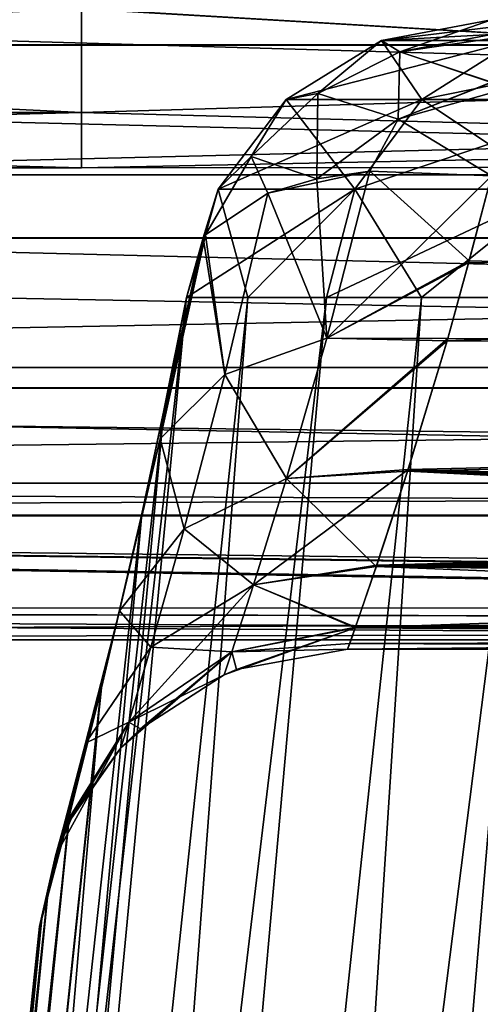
# Model space of a CAD drawing. Header units: millimetres. Extents: x -682 to 137, y -14 to 967.
# Tile 205 of 256: x -128.85 to -121.41, y 84.12 to 100. Entities that reach past the tile are written whole.
import ezdxf

# ---------------------------------------------------------------- set-up
doc = ezdxf.new("R2010")
doc.units = ezdxf.units.MM
doc.header["$LTSCALE"] = 65.185185
for name, color, linetype in [('4034', 7, 'CONTINUOUS'), ('4035', 7, 'CONTINUOUS'), ('4036', 7, 'CONTINUOUS'), ('4037', 7, 'CONTINUOUS'), ('4061', 7, 'CONTINUOUS'), ('4062', 7, 'CONTINUOUS'), ('4080', 7, 'CONTINUOUS'), ('4081', 7, 'CONTINUOUS'), ('4083', 7, 'CONTINUOUS'), ('4084', 7, 'CONTINUOUS'), ('4085', 7, 'CONTINUOUS'), ('4086', 7, 'CONTINUOUS'), ('4622', 7, 'CONTINUOUS'), ('4626', 7, 'CONTINUOUS')]:
    doc.layers.add(name, color=color, linetype=linetype)

msp = doc.modelspace()

# ---------------------------------------------------------------- linework, layer by layer
at = {"layer": '4034', "color": 7, "linetype": 'CONTINUOUS', "true_color": 0xa2afbf}
for points in [[(-134.719, 5.523, 24.448), (-131.985, 5.523, 36.426), (-125.163, 95.523, 24.092), (-134.719, 5.523, 24.448)], [(-126.519, 93.698, 16.973), (-134.719, 5.523, 24.448), (-126.154, 95.523, 18.204), (-126.519, 93.698, 16.973)], [(-126.154, 95.523, 18.204), (-134.719, 5.523, 24.448), (-125.163, 95.523, 24.092), (-126.154, 95.523, 18.204)], [(-131.985, 5.523, 36.426), (-128.189, 5.523, 48.11), (-122.36, 95.523, 35.696), (-131.985, 5.523, 36.426)], [(-125.163, 95.523, 24.092), (-131.985, 5.523, 36.426), (-123.897, 95.523, 29.927), (-125.163, 95.523, 24.092)], [(-123.897, 95.523, 29.927), (-131.985, 5.523, 36.426), (-122.36, 95.523, 35.696), (-123.897, 95.523, 29.927)], [(-128.189, 5.523, 48.11), (-123.36, 5.523, 59.407), (-118.483, 95.523, 46.987), (-128.189, 5.523, 48.11)], [(-122.36, 95.523, 35.696), (-128.189, 5.523, 48.11), (-120.554, 95.523, 41.387), (-122.36, 95.523, 35.696)], [(-120.554, 95.523, 41.387), (-128.189, 5.523, 48.11), (-118.483, 95.523, 46.987), (-120.554, 95.523, 41.387)], [(-123.36, 5.523, 59.407), (-117.538, 5.523, 70.226), (-113.567, 95.523, 57.866), (-123.36, 5.523, 59.407)], [(-118.483, 95.523, 46.987), (-123.36, 5.523, 59.407), (-116.153, 95.523, 52.485), (-118.483, 95.523, 46.987)], [(-116.153, 95.523, 52.485), (-123.36, 5.523, 59.407), (-113.567, 95.523, 57.866), (-116.153, 95.523, 52.485)], [(-126.874, 92.034, 15.575), (-134.719, 5.523, 24.448), (-126.519, 93.698, 16.973), (-126.874, 92.034, 15.575)], [(-127.536, 89.189, 12.277), (-134.719, 5.523, 24.448), (-126.874, 92.034, 15.575), (-127.536, 89.189, 12.277)], [(-136.368, 5.523, 12.273), (-134.719, 5.523, 24.448), (-127.536, 89.189, 12.277), (-136.368, 5.523, 12.273)], [(-128.052, 87.145, 8.598), (-136.368, 5.523, 12.273), (-127.536, 89.189, 12.277), (-128.052, 87.145, 8.598)], [(-128.399, 85.842, 4.499), (-136.368, 5.523, 12.273), (-128.052, 87.145, 8.598), (-128.399, 85.842, 4.499)], [(-128.493, 85.503, 2.299), (-136.368, 5.523, 12.273), (-128.399, 85.842, 4.499), (-128.493, 85.503, 2.299)], [(-128.527, 85.373), (-136.368, 5.523, 12.273), (-128.493, 85.503, 2.299), (-128.527, 85.373)], [(-128.527, 85.373), (-136.92, 5.523), (-136.368, 5.523, 12.273), (-128.527, 85.373)]]:
    msp.add_3dface(points, dxfattribs=at)
at = {"layer": '4035', "color": 7, "linetype": 'CONTINUOUS', "true_color": 0xa2afbf}
for points in [[(-126.529, 93.656, -16.931), (-126.154, 95.523, -18.204), (-136.368, 5.523, -12.273), (-126.529, 93.656, -16.931)], [(-136.368, 5.523, -12.273), (-126.154, 95.523, -18.204), (-134.719, 5.523, -24.448), (-136.368, 5.523, -12.273)], [(-134.719, 5.523, -24.448), (-126.154, 95.523, -18.204), (-125.163, 95.523, -24.092), (-134.719, 5.523, -24.448)], [(-131.985, 5.523, -36.426), (-134.719, 5.523, -24.448), (-123.897, 95.523, -29.927), (-131.985, 5.523, -36.426)], [(-123.897, 95.523, -29.927), (-134.719, 5.523, -24.448), (-125.163, 95.523, -24.092), (-123.897, 95.523, -29.927)], [(-128.189, 5.523, -48.11), (-131.985, 5.523, -36.426), (-120.554, 95.523, -41.387), (-128.189, 5.523, -48.11)], [(-120.554, 95.523, -41.387), (-131.985, 5.523, -36.426), (-122.36, 95.523, -35.696), (-120.554, 95.523, -41.387)], [(-122.36, 95.523, -35.696), (-131.985, 5.523, -36.426), (-123.897, 95.523, -29.927), (-122.36, 95.523, -35.696)], [(-123.36, 5.523, -59.407), (-128.189, 5.523, -48.11), (-116.153, 95.523, -52.485), (-123.36, 5.523, -59.407)], [(-116.153, 95.523, -52.485), (-128.189, 5.523, -48.11), (-118.483, 95.523, -46.987), (-116.153, 95.523, -52.485)], [(-118.483, 95.523, -46.987), (-128.189, 5.523, -48.11), (-120.554, 95.523, -41.387), (-118.483, 95.523, -46.987)], [(-117.538, 5.523, -70.226), (-123.36, 5.523, -59.407), (-110.733, 95.523, -63.121), (-117.538, 5.523, -70.226)], [(-110.733, 95.523, -63.121), (-123.36, 5.523, -59.407), (-113.567, 95.523, -57.866), (-110.733, 95.523, -63.121)], [(-113.567, 95.523, -57.866), (-123.36, 5.523, -59.407), (-116.153, 95.523, -52.485), (-113.567, 95.523, -57.866)], [(-126.885, 91.984, -15.528), (-126.529, 93.656, -16.931), (-136.368, 5.523, -12.273), (-126.885, 91.984, -15.528)], [(-127.527, 89.226, -12.33), (-126.885, 91.984, -15.528), (-136.368, 5.523, -12.273), (-127.527, 89.226, -12.33)], [(-128.045, 87.174, -8.663), (-127.527, 89.226, -12.33), (-136.368, 5.523, -12.273), (-128.045, 87.174, -8.663)], [(-128.402, 85.83, -4.439), (-128.045, 87.174, -8.663), (-136.92, 5.523), (-128.402, 85.83, -4.439)], [(-136.92, 5.523), (-128.045, 87.174, -8.663), (-136.368, 5.523, -12.273), (-136.92, 5.523)], [(-128.527, 85.373), (-128.402, 85.83, -4.439), (-136.92, 5.523), (-128.527, 85.373)]]:
    msp.add_3dface(points, dxfattribs=at)
at = {"layer": '4036', "color": 7, "linetype": 'CONTINUOUS', "true_color": 0xa2afbf}
for points in [[(-120.847, 99.668, 29.006), (-121.232, 100, 17.493), (-123.005, 99.668, 17.749), (-120.847, 99.668, 29.006)], [(-121.232, 100, -17.493), (-120.265, 100, -23.233), (-123.005, 99.668, -17.749), (-121.232, 100, -17.493)], [(-123.005, 99.668, -17.749), (-120.265, 100, -23.233), (-120.847, 99.668, -29.006), (-123.005, 99.668, -17.749)], [(-123.005, 99.668, -17.749), (-120.847, 99.668, -29.006), (-124.545, 98.714, -17.972), (-123.005, 99.668, -17.749)], [(-124.545, 98.714, -17.972), (-120.847, 99.668, -29.006), (-122.359, 98.714, -29.369), (-124.545, 98.714, -17.972)], [(-123.005, 99.668, 17.749), (-124.545, 98.714, 17.972), (-122.359, 98.714, 29.369), (-123.005, 99.668, 17.749)], [(-120.847, 99.668, 29.006), (-123.005, 99.668, 17.749), (-122.359, 98.714, 29.369), (-120.847, 99.668, 29.006)], [(-120.847, 99.668, -29.006), (-117.661, 99.668, -40.015), (-122.359, 98.714, -29.369), (-120.847, 99.668, -29.006)], [(-122.359, 98.714, -29.369), (-117.661, 99.668, -40.015), (-119.134, 98.714, -40.516), (-122.359, 98.714, -29.369)], [(-119.134, 98.714, 40.516), (-120.847, 99.668, 29.006), (-122.359, 98.714, 29.369), (-119.134, 98.714, 40.516)], [(-125.643, 97.267, 18.13), (-123.438, 97.267, 29.628), (-124.545, 98.714, 17.972), (-125.643, 97.267, 18.13)], [(-123.438, 97.267, -29.628), (-125.643, 97.267, -18.13), (-122.359, 98.714, -29.369), (-123.438, 97.267, -29.628)], [(-125.643, 97.267, -18.13), (-124.545, 98.714, -17.972), (-122.359, 98.714, -29.369), (-125.643, 97.267, -18.13)], [(-124.545, 98.714, 17.972), (-123.438, 97.267, 29.628), (-122.359, 98.714, 29.369), (-124.545, 98.714, 17.972)], [(-123.438, 97.267, 29.628), (-120.184, 97.267, 40.873), (-122.359, 98.714, 29.369), (-123.438, 97.267, 29.628)], [(-120.184, 97.267, -40.873), (-123.438, 97.267, -29.628), (-119.134, 98.714, -40.516), (-120.184, 97.267, -40.873)], [(-123.438, 97.267, -29.628), (-122.359, 98.714, -29.369), (-119.134, 98.714, -40.516), (-123.438, 97.267, -29.628)], [(-120.184, 97.267, 40.873), (-119.134, 98.714, 40.516), (-122.359, 98.714, 29.369), (-120.184, 97.267, 40.873)], [(-125.163, 95.523, -24.092), (-126.154, 95.523, -18.204), (-123.438, 97.267, -29.628), (-125.163, 95.523, -24.092)], [(-123.438, 97.267, -29.628), (-126.154, 95.523, -18.204), (-125.643, 97.267, -18.13), (-123.438, 97.267, -29.628)], [(-126.154, 95.523, 18.204), (-125.163, 95.523, 24.092), (-125.643, 97.267, 18.13), (-126.154, 95.523, 18.204)], [(-125.643, 97.267, 18.13), (-125.163, 95.523, 24.092), (-123.438, 97.267, 29.628), (-125.643, 97.267, 18.13)], [(-123.897, 95.523, -29.927), (-125.163, 95.523, -24.092), (-123.438, 97.267, -29.628), (-123.897, 95.523, -29.927)], [(-125.163, 95.523, 24.092), (-123.897, 95.523, 29.927), (-123.438, 97.267, 29.628), (-125.163, 95.523, 24.092)], [(-122.36, 95.523, -35.696), (-123.897, 95.523, -29.927), (-120.184, 97.267, -40.873), (-122.36, 95.523, -35.696)], [(-120.184, 97.267, -40.873), (-123.897, 95.523, -29.927), (-123.438, 97.267, -29.628), (-120.184, 97.267, -40.873)], [(-123.897, 95.523, 29.927), (-122.36, 95.523, 35.696), (-123.438, 97.267, 29.628), (-123.897, 95.523, 29.927)], [(-123.438, 97.267, 29.628), (-122.36, 95.523, 35.696), (-120.184, 97.267, 40.873), (-123.438, 97.267, 29.628)], [(-120.554, 95.523, -41.387), (-122.36, 95.523, -35.696), (-120.184, 97.267, -40.873), (-120.554, 95.523, -41.387)], [(-122.36, 95.523, 35.696), (-120.554, 95.523, 41.387), (-120.184, 97.267, 40.873), (-122.36, 95.523, 35.696)]]:
    msp.add_3dface(points, dxfattribs=at)
at = {"layer": '4037', "color": 7, "linetype": 'CONTINUOUS', "true_color": 0xa2afbf}
for points in [[(-121.602, 96.08, -12.246), (-121.95, 94.821, -11.221), (-54, 97.481, -13.153), (-121.602, 96.08, -12.246)], [(-54, 97.481, -13.153), (-121.95, 94.821, -11.221), (-54, 94.322, -10.747), (-54, 97.481, -13.153)], [(-121.232, 97.481, -13.153), (-121.602, 96.08, -12.246), (-54, 97.481, -13.153), (-121.232, 97.481, -13.153)], [(-121.593, 96.115, 12.271), (-121.232, 97.481, 13.153), (-54, 94.322, 10.747), (-121.593, 96.115, 12.271)], [(-121.939, 94.858, 11.255), (-121.593, 96.115, 12.271), (-54, 94.322, 10.747), (-121.939, 94.858, 11.255)], [(-122.587, 92.72, 8.872), (-121.939, 94.858, 11.255), (-54, 94.322, 10.747), (-122.587, 92.72, 8.872)], [(-121.95, 94.821, -11.221), (-122.578, 92.747, -8.91), (-54, 94.322, -10.747), (-121.95, 94.821, -11.221)], [(-54, 91.896, 7.603), (-122.587, 92.72, 8.872), (-54, 94.322, 10.747), (-54, 91.896, 7.603)], [(-54, 94.322, -10.747), (-122.578, 92.747, -8.91), (-94.314, 91.963, -7.718), (-54, 94.322, -10.747)], [(-123.091, 91.183, 6.214), (-122.587, 92.72, 8.872), (-98.231, 91.493, 6.861), (-123.091, 91.183, 6.214)], [(-122.578, 92.747, -8.91), (-123.084, 91.204, -6.261), (-94.314, 91.963, -7.718), (-122.578, 92.747, -8.91)], [(-122.587, 92.72, 8.872), (-54, 91.896, 7.603), (-63.687, 91.963, 7.718), (-122.587, 92.72, 8.872)], [(-98.231, 91.493, 6.861), (-122.587, 92.72, 8.872), (-96.753, 91.763, 7.37), (-98.231, 91.493, 6.861)], [(-96.753, 91.763, 7.37), (-122.587, 92.72, 8.872), (-95.225, 91.924, 7.65), (-96.753, 91.763, 7.37)], [(-95.225, 91.924, 7.65), (-122.587, 92.72, 8.872), (-93.687, 91.963, 7.718), (-95.225, 91.924, 7.65)], [(-93.687, 91.963, 7.718), (-122.587, 92.72, 8.872), (-63.687, 91.963, 7.718), (-93.687, 91.963, 7.718)], [(-94.314, 91.963, -7.718), (-123.084, 91.204, -6.261), (-95.04, 91.938, -7.675), (-94.314, 91.963, -7.718)], [(-95.04, 91.938, -7.675), (-123.084, 91.204, -6.261), (-95.795, 91.88, -7.576), (-95.04, 91.938, -7.675)], [(-95.795, 91.88, -7.576), (-123.084, 91.204, -6.261), (-97.271, 91.682, -7.222), (-95.795, 91.88, -7.576)], [(-97.271, 91.682, -7.222), (-123.084, 91.204, -6.261), (-98.71, 91.384, -6.644), (-97.271, 91.682, -7.222)], [(-99.503, 91.179, 6.206), (-123.091, 91.183, 6.214), (-98.231, 91.493, 6.861), (-99.503, 91.179, 6.206)], [(-98.71, 91.384, -6.644), (-123.084, 91.204, -6.261), (-100.079, 91.011, -5.817), (-98.71, 91.384, -6.644)], [(-123.084, 91.204, -6.261), (-123.433, 90.194, -3.209), (-100.079, 91.011, -5.817), (-123.084, 91.204, -6.261)], [(-123.429, 90.203, 3.252), (-123.091, 91.183, 6.214), (-102.038, 90.341, 3.825), (-123.429, 90.203, 3.252)], [(-102.038, 90.341, 3.825), (-123.091, 91.183, 6.214), (-100.561, 90.863, 5.446), (-102.038, 90.341, 3.825)], [(-100.561, 90.863, 5.446), (-123.091, 91.183, 6.214), (-99.503, 91.179, 6.206), (-100.561, 90.863, 5.446)], [(-100.079, 91.011, -5.817), (-123.433, 90.194, -3.209), (-101.243, 90.629, -4.797), (-100.079, 91.011, -5.817)], [(-101.243, 90.629, -4.797), (-123.433, 90.194, -3.209), (-102.164, 90.292, -3.632), (-101.243, 90.629, -4.797)], [(-102.164, 90.292, -3.632), (-123.433, 90.194, -3.209), (-102.781, 90.045, -2.425), (-102.164, 90.292, -3.632)], [(-102.907, 89.996, 2.097), (-123.429, 90.203, 3.252), (-102.038, 90.341, 3.825), (-102.907, 89.996, 2.097)], [(-123.433, 90.194, -3.209), (-123.554, 89.85, 0), (-102.781, 90.045, -2.425), (-123.433, 90.194, -3.209)], [(-123.518, 89.941, 1.654), (-123.429, 90.203, 3.252), (-102.907, 89.996, 2.097), (-123.518, 89.941, 1.654)], [(-123.554, 89.85, 0), (-103.25, 89.85, 0), (-102.781, 90.045, -2.425), (-123.554, 89.85, 0)], [(-123.554, 89.85, 0), (-123.518, 89.941, 1.654), (-103.25, 89.85, 0), (-123.554, 89.85, 0)], [(-103.25, 89.85, 0), (-123.518, 89.941, 1.654), (-102.907, 89.996, 2.097), (-103.25, 89.85, 0)]]:
    msp.add_3dface(points, dxfattribs=at)
at = {"layer": '4061', "color": 7, "linetype": 'CONTINUOUS', "true_color": 0xa2afbf}
for points in [[(-124.051, 97.436, 14.159), (-123.198, 97.558, 13.673), (-123.892, 94.865, 11.816), (-124.051, 97.436, 14.159)], [(-123.198, 97.558, 13.673), (-121.593, 96.115, 12.271), (-123.892, 94.865, 11.816), (-123.198, 97.558, 13.673)], [(-121.232, 97.481, 13.153), (-121.593, 96.115, 12.271), (-123.198, 97.558, 13.673), (-121.232, 97.481, 13.153)], [(-124.842, 97.204, 14.828), (-124.051, 97.436, 14.159), (-123.892, 94.865, 11.816), (-124.842, 97.204, 14.828)], [(-125.846, 96.533, 16.326), (-124.842, 97.204, 14.828), (-125.537, 94.278, 12.871), (-125.846, 96.533, 16.326)], [(-125.537, 94.278, 12.871), (-124.842, 97.204, 14.828), (-123.892, 94.865, 11.816), (-125.537, 94.278, 12.871)], [(-126.154, 95.523, 18.204), (-125.886, 96.484, 16.425), (-126.581, 93.24, 14.284), (-126.154, 95.523, 18.204)], [(-126.581, 93.24, 14.284), (-125.886, 96.484, 16.425), (-125.537, 94.278, 12.871), (-126.581, 93.24, 14.284)], [(-125.886, 96.484, 16.425), (-125.846, 96.533, 16.326), (-125.537, 94.278, 12.871), (-125.886, 96.484, 16.425)], [(-121.593, 96.115, 12.271), (-121.939, 94.858, 11.255), (-123.892, 94.865, 11.816), (-121.593, 96.115, 12.271)], [(-126.519, 93.698, 16.973), (-126.154, 95.523, 18.204), (-126.581, 93.24, 14.284), (-126.519, 93.698, 16.973)], [(-124.542, 92.604, 9.415), (-125.537, 94.278, 12.871), (-123.892, 94.865, 11.816), (-124.542, 92.604, 9.415)], [(-121.939, 94.858, 11.255), (-124.542, 92.604, 9.415), (-123.892, 94.865, 11.816), (-121.939, 94.858, 11.255)], [(-121.939, 94.858, 11.255), (-122.587, 92.72, 8.872), (-124.542, 92.604, 9.415), (-121.939, 94.858, 11.255)], [(-126.192, 91.791, 10.298), (-126.581, 93.24, 14.284), (-125.537, 94.278, 12.871), (-126.192, 91.791, 10.298)], [(-126.192, 91.791, 10.298), (-125.537, 94.278, 12.871), (-124.542, 92.604, 9.415), (-126.192, 91.791, 10.298)], [(-126.874, 92.034, 15.575), (-126.519, 93.698, 16.973), (-126.581, 93.24, 14.284), (-126.874, 92.034, 15.575)], [(-127.239, 90.469, 11.448), (-126.874, 92.034, 15.575), (-126.581, 93.24, 14.284), (-127.239, 90.469, 11.448)], [(-127.239, 90.469, 11.448), (-126.581, 93.24, 14.284), (-126.192, 91.791, 10.298), (-127.239, 90.469, 11.448)], [(-125.074, 90.884, 6.559), (-126.192, 91.791, 10.298), (-124.542, 92.604, 9.415), (-125.074, 90.884, 6.559)], [(-123.091, 91.183, 6.214), (-125.074, 90.884, 6.559), (-124.542, 92.604, 9.415), (-123.091, 91.183, 6.214)], [(-122.587, 92.72, 8.872), (-123.091, 91.183, 6.214), (-124.542, 92.604, 9.415), (-122.587, 92.72, 8.872)], [(-127.536, 89.189, 12.277), (-126.874, 92.034, 15.575), (-127.239, 90.469, 11.448), (-127.536, 89.189, 12.277)], [(-126.731, 89.88, 7.199), (-127.239, 90.469, 11.448), (-126.192, 91.791, 10.298), (-126.731, 89.88, 7.199)], [(-126.731, 89.88, 7.199), (-126.192, 91.791, 10.298), (-125.074, 90.884, 6.559), (-126.731, 89.88, 7.199)], [(-123.091, 91.183, 6.214), (-123.429, 90.203, 3.252), (-125.074, 90.884, 6.559), (-123.091, 91.183, 6.214)], [(-125.424, 89.805, 3.369), (-126.731, 89.88, 7.199), (-125.074, 90.884, 6.559), (-125.424, 89.805, 3.369)], [(-123.429, 90.203, 3.252), (-125.424, 89.805, 3.369), (-125.074, 90.884, 6.559), (-123.429, 90.203, 3.252)], [(-127.783, 88.333, 8.013), (-127.536, 89.189, 12.277), (-127.239, 90.469, 11.448), (-127.783, 88.333, 8.013)], [(-127.783, 88.333, 8.013), (-127.239, 90.469, 11.448), (-126.731, 89.88, 7.199), (-127.783, 88.333, 8.013)], [(-123.429, 90.203, 3.252), (-123.518, 89.941, 1.654), (-125.424, 89.805, 3.369), (-123.429, 90.203, 3.252)], [(-123.518, 89.941, 1.654), (-123.554, 89.85, 0), (-125.424, 89.805, 3.369), (-123.518, 89.941, 1.654)], [(-127.088, 88.672, 3.706), (-127.783, 88.333, 8.013), (-126.731, 89.88, 7.199), (-127.088, 88.672, 3.706)], [(-127.088, 88.672, 3.706), (-126.731, 89.88, 7.199), (-125.424, 89.805, 3.369), (-127.088, 88.672, 3.706)], [(-125.546, 89.436, 0), (-127.088, 88.672, 3.706), (-125.424, 89.805, 3.369), (-125.546, 89.436, 0)], [(-125.546, 89.436, 0), (-125.424, 89.805, 3.369), (-125.346, 89.518, 0), (-125.546, 89.436, 0)], [(-125.424, 89.805, 3.369), (-123.554, 89.85, 0), (-125.346, 89.518, 0), (-125.424, 89.805, 3.369)], [(-126.9, 88.566, 0), (-127.088, 88.672, 3.706), (-125.546, 89.436, 0), (-126.9, 88.566, 0)], [(-128.052, 87.145, 8.598), (-127.536, 89.189, 12.277), (-127.783, 88.333, 8.013), (-128.052, 87.145, 8.598)], [(-128.143, 86.978, 4.129), (-127.783, 88.333, 8.013), (-127.088, 88.672, 3.706), (-128.143, 86.978, 4.129)], [(-127.213, 88.258, 0), (-128.143, 86.978, 4.129), (-127.088, 88.672, 3.706), (-127.213, 88.258, 0)], [(-127.213, 88.258, 0), (-127.088, 88.672, 3.706), (-126.9, 88.566, 0), (-127.213, 88.258, 0)], [(-128.399, 85.842, 4.499), (-128.052, 87.145, 8.598), (-127.783, 88.333, 8.013), (-128.399, 85.842, 4.499)], [(-128.143, 86.978, 4.129), (-128.399, 85.842, 4.499), (-127.783, 88.333, 8.013), (-128.143, 86.978, 4.129)], [(-128.009, 87.12, 0), (-128.143, 86.978, 4.129), (-127.213, 88.258, 0), (-128.009, 87.12, 0)], [(-128.27, 86.513, 0), (-128.143, 86.978, 4.129), (-128.009, 87.12, 0), (-128.27, 86.513, 0)], [(-128.493, 85.503, 2.299), (-128.399, 85.842, 4.499), (-128.143, 86.978, 4.129), (-128.493, 85.503, 2.299)], [(-128.27, 86.513, 0), (-128.493, 85.503, 2.299), (-128.143, 86.978, 4.129), (-128.27, 86.513, 0)], [(-128.527, 85.373), (-128.493, 85.503, 2.299), (-128.27, 86.513, 0), (-128.527, 85.373)]]:
    msp.add_3dface(points, dxfattribs=at)
at = {"layer": '4062', "color": 7, "linetype": 'CONTINUOUS', "true_color": 0xa2afbf}
for points in [[(-123.892, 94.865, -11.816), (-123.198, 97.558, -13.673), (-124.842, 97.204, -14.827), (-123.892, 94.865, -11.816)], [(-124.842, 97.204, -14.827), (-123.198, 97.558, -13.673), (-124.051, 97.436, -14.159), (-124.842, 97.204, -14.827)], [(-123.892, 94.865, -11.816), (-121.232, 97.481, -13.153), (-123.198, 97.558, -13.673), (-123.892, 94.865, -11.816)], [(-121.602, 96.08, -12.246), (-121.232, 97.481, -13.153), (-123.892, 94.865, -11.816), (-121.602, 96.08, -12.246)], [(-124.842, 97.204, -14.827), (-125.846, 96.533, -16.326), (-125.537, 94.278, -12.871), (-124.842, 97.204, -14.827)], [(-123.892, 94.865, -11.816), (-124.842, 97.204, -14.827), (-125.537, 94.278, -12.871), (-123.892, 94.865, -11.816)], [(-125.886, 96.484, -16.425), (-126.581, 93.24, -14.284), (-125.846, 96.533, -16.326), (-125.886, 96.484, -16.425)], [(-125.846, 96.533, -16.326), (-126.581, 93.24, -14.284), (-125.537, 94.278, -12.871), (-125.846, 96.533, -16.326)], [(-125.886, 96.484, -16.425), (-126.529, 93.656, -16.931), (-126.581, 93.24, -14.284), (-125.886, 96.484, -16.425)], [(-126.154, 95.523, -18.204), (-126.529, 93.656, -16.931), (-125.886, 96.484, -16.425), (-126.154, 95.523, -18.204)], [(-121.95, 94.821, -11.221), (-121.602, 96.08, -12.246), (-123.892, 94.865, -11.816), (-121.95, 94.821, -11.221)], [(-124.542, 92.604, -9.415), (-123.892, 94.865, -11.816), (-125.537, 94.278, -12.871), (-124.542, 92.604, -9.415)], [(-124.542, 92.604, -9.415), (-121.95, 94.821, -11.221), (-123.892, 94.865, -11.816), (-124.542, 92.604, -9.415)], [(-122.578, 92.747, -8.91), (-121.95, 94.821, -11.221), (-124.542, 92.604, -9.415), (-122.578, 92.747, -8.91)], [(-125.537, 94.278, -12.871), (-126.581, 93.24, -14.284), (-126.192, 91.791, -10.298), (-125.537, 94.278, -12.871)], [(-124.542, 92.604, -9.415), (-125.537, 94.278, -12.871), (-126.192, 91.791, -10.298), (-124.542, 92.604, -9.415)], [(-126.529, 93.656, -16.931), (-126.885, 91.984, -15.528), (-126.581, 93.24, -14.284), (-126.529, 93.656, -16.931)], [(-126.581, 93.24, -14.284), (-126.885, 91.984, -15.528), (-127.239, 90.469, -11.448), (-126.581, 93.24, -14.284)], [(-126.581, 93.24, -14.284), (-127.239, 90.469, -11.448), (-126.192, 91.791, -10.298), (-126.581, 93.24, -14.284)], [(-125.074, 90.884, -6.559), (-124.542, 92.604, -9.415), (-126.192, 91.791, -10.298), (-125.074, 90.884, -6.559)], [(-123.084, 91.204, -6.261), (-122.578, 92.747, -8.91), (-125.074, 90.884, -6.559), (-123.084, 91.204, -6.261)], [(-125.074, 90.884, -6.559), (-122.578, 92.747, -8.91), (-124.542, 92.604, -9.415), (-125.074, 90.884, -6.559)], [(-126.885, 91.984, -15.528), (-127.527, 89.226, -12.33), (-127.239, 90.469, -11.448), (-126.885, 91.984, -15.528)], [(-126.192, 91.791, -10.298), (-127.239, 90.469, -11.448), (-126.731, 89.88, -7.199), (-126.192, 91.791, -10.298)], [(-125.074, 90.884, -6.559), (-126.192, 91.791, -10.298), (-126.731, 89.88, -7.199), (-125.074, 90.884, -6.559)], [(-123.433, 90.194, -3.209), (-123.084, 91.204, -6.261), (-125.074, 90.884, -6.559), (-123.433, 90.194, -3.209)], [(-125.424, 89.805, -3.369), (-125.074, 90.884, -6.559), (-127.088, 88.672, -3.706), (-125.424, 89.805, -3.369)], [(-125.074, 90.884, -6.559), (-126.731, 89.88, -7.199), (-127.088, 88.672, -3.706), (-125.074, 90.884, -6.559)], [(-125.424, 89.805, -3.369), (-123.433, 90.194, -3.209), (-125.074, 90.884, -6.559), (-125.424, 89.805, -3.369)], [(-127.527, 89.226, -12.33), (-128.045, 87.174, -8.663), (-127.239, 90.469, -11.448), (-127.527, 89.226, -12.33)], [(-127.239, 90.469, -11.448), (-128.045, 87.174, -8.663), (-127.783, 88.333, -8.013), (-127.239, 90.469, -11.448)], [(-127.239, 90.469, -11.448), (-127.783, 88.333, -8.013), (-126.731, 89.88, -7.199), (-127.239, 90.469, -11.448)], [(-123.433, 90.194, -3.209), (-125.546, 89.436, 0), (-125.346, 89.518, 0), (-123.433, 90.194, -3.209)], [(-125.546, 89.436, 0), (-123.433, 90.194, -3.209), (-125.424, 89.805, -3.369), (-125.546, 89.436, 0)], [(-123.554, 89.85, 0), (-123.433, 90.194, -3.209), (-125.346, 89.518, 0), (-123.554, 89.85, 0)], [(-126.731, 89.88, -7.199), (-127.783, 88.333, -8.013), (-127.088, 88.672, -3.706), (-126.731, 89.88, -7.199)], [(-127.213, 88.258, 0), (-126.9, 88.566, 0), (-125.424, 89.805, -3.369), (-127.213, 88.258, 0)], [(-127.213, 88.258, 0), (-125.424, 89.805, -3.369), (-127.088, 88.672, -3.706), (-127.213, 88.258, 0)], [(-126.9, 88.566, 0), (-125.546, 89.436, 0), (-125.424, 89.805, -3.369), (-126.9, 88.566, 0)], [(-128.27, 86.513, 0), (-128.009, 87.12, 0), (-127.088, 88.672, -3.706), (-128.27, 86.513, 0)], [(-128.143, 86.978, -4.128), (-128.27, 86.513, 0), (-127.088, 88.672, -3.706), (-128.143, 86.978, -4.128)], [(-127.783, 88.333, -8.013), (-128.143, 86.978, -4.128), (-127.088, 88.672, -3.706), (-127.783, 88.333, -8.013)], [(-128.009, 87.12, 0), (-127.213, 88.258, 0), (-127.088, 88.672, -3.706), (-128.009, 87.12, 0)], [(-128.045, 87.174, -8.663), (-128.402, 85.83, -4.439), (-127.783, 88.333, -8.013), (-128.045, 87.174, -8.663)], [(-127.783, 88.333, -8.013), (-128.402, 85.83, -4.439), (-128.143, 86.978, -4.128), (-127.783, 88.333, -8.013)], [(-128.402, 85.83, -4.439), (-128.527, 85.373), (-128.143, 86.978, -4.128), (-128.402, 85.83, -4.439)], [(-128.527, 85.373), (-128.27, 86.513, 0), (-128.143, 86.978, -4.128), (-128.527, 85.373)]]:
    msp.add_3dface(points, dxfattribs=at)
at = {"layer": '4080', "color": 7, "linetype": 'CONTINUOUS', "true_color": 0xa2afbf}
for points in [[(-121.232, 100, -17.493), (-123.005, 99.668, -17.749), (-121.232, 99.763, -15.972), (-121.232, 100, -17.493)], [(-121.232, 99.763, -15.972), (-123.005, 99.668, -17.749), (-122.714, 99.484, -15.851), (-121.232, 99.763, -15.972)], [(-121.232, 99.763, -15.972), (-122.714, 99.484, -15.851), (-121.232, 99.698, -15.781), (-121.232, 99.763, -15.972)], [(-123.005, 99.668, -17.749), (-124.545, 98.714, -17.972), (-124.037, 98.809, -15.874), (-123.005, 99.668, -17.749)], [(-122.714, 99.484, -15.851), (-123.005, 99.668, -17.749), (-124.037, 98.809, -15.874), (-122.714, 99.484, -15.851)], [(-121.232, 99.698, -15.781), (-122.714, 99.484, -15.851), (-121.232, 98.991, -14.482), (-121.232, 99.698, -15.781)], [(-122.714, 99.484, -15.851), (-124.037, 98.809, -15.874), (-122.739, 98.398, -14.149), (-122.714, 99.484, -15.851)], [(-121.232, 98.991, -14.482), (-122.714, 99.484, -15.851), (-122.739, 98.398, -14.149), (-121.232, 98.991, -14.482)], [(-121.232, 98.991, -14.482), (-122.739, 98.398, -14.149), (-121.232, 98.822, -14.27), (-121.232, 98.991, -14.482)], [(-124.037, 98.809, -15.874), (-124.545, 98.714, -17.972), (-125.112, 97.798, -16.04), (-124.037, 98.809, -15.874)], [(-124.051, 97.436, -14.159), (-124.037, 98.809, -15.874), (-125.112, 97.798, -16.04), (-124.051, 97.436, -14.159)], [(-124.037, 98.809, -15.874), (-124.051, 97.436, -14.159), (-122.739, 98.398, -14.149), (-124.037, 98.809, -15.874)], [(-122.739, 98.398, -14.149), (-121.232, 97.481, -13.153), (-121.232, 98.822, -14.27), (-122.739, 98.398, -14.149)], [(-124.545, 98.714, -17.972), (-125.643, 97.267, -18.13), (-125.112, 97.798, -16.04), (-124.545, 98.714, -17.972)], [(-124.051, 97.436, -14.159), (-123.198, 97.558, -13.673), (-122.739, 98.398, -14.149), (-124.051, 97.436, -14.159)], [(-123.198, 97.558, -13.673), (-121.232, 97.481, -13.153), (-122.739, 98.398, -14.149), (-123.198, 97.558, -13.673)], [(-125.643, 97.267, -18.13), (-125.846, 96.533, -16.326), (-125.112, 97.798, -16.04), (-125.643, 97.267, -18.13)], [(-125.846, 96.533, -16.326), (-124.842, 97.204, -14.827), (-125.112, 97.798, -16.04), (-125.846, 96.533, -16.326)], [(-124.842, 97.204, -14.827), (-124.051, 97.436, -14.159), (-125.112, 97.798, -16.04), (-124.842, 97.204, -14.827)], [(-125.643, 97.267, -18.13), (-126.154, 95.523, -18.204), (-125.846, 96.533, -16.326), (-125.643, 97.267, -18.13)], [(-126.154, 95.523, -18.204), (-125.886, 96.484, -16.425), (-125.846, 96.533, -16.326), (-126.154, 95.523, -18.204)]]:
    msp.add_3dface(points, dxfattribs=at)
at = {"layer": '4081', "color": 7, "linetype": 'CONTINUOUS', "true_color": 0xa2afbf}
for points in [[(-123.005, 99.668, 17.749), (-121.232, 100, 17.493), (-122.713, 99.484, 15.851), (-123.005, 99.668, 17.749)], [(-121.232, 100, 17.493), (-121.232, 99.763, 15.972), (-122.713, 99.484, 15.851), (-121.232, 100, 17.493)], [(-121.232, 99.763, 15.972), (-121.232, 98.993, 14.484), (-122.713, 99.484, 15.851), (-121.232, 99.763, 15.972)], [(-124.545, 98.714, 17.972), (-123.005, 99.668, 17.749), (-124.036, 98.809, 15.874), (-124.545, 98.714, 17.972)], [(-124.036, 98.809, 15.874), (-123.005, 99.668, 17.749), (-122.713, 99.484, 15.851), (-124.036, 98.809, 15.874)], [(-124.036, 98.809, 15.874), (-122.713, 99.484, 15.851), (-122.739, 98.398, 14.149), (-124.036, 98.809, 15.874)], [(-122.713, 99.484, 15.851), (-121.232, 98.993, 14.484), (-122.739, 98.398, 14.149), (-122.713, 99.484, 15.851)], [(-121.232, 98.993, 14.484), (-121.232, 97.481, 13.153), (-122.739, 98.398, 14.149), (-121.232, 98.993, 14.484)], [(-125.112, 97.798, 16.039), (-124.545, 98.714, 17.972), (-124.036, 98.809, 15.874), (-125.112, 97.798, 16.039)], [(-125.112, 97.798, 16.039), (-124.036, 98.809, 15.874), (-124.051, 97.436, 14.159), (-125.112, 97.798, 16.039)], [(-124.051, 97.436, 14.159), (-124.036, 98.809, 15.874), (-122.739, 98.398, 14.149), (-124.051, 97.436, 14.159)], [(-125.643, 97.267, 18.13), (-124.545, 98.714, 17.972), (-125.112, 97.798, 16.039), (-125.643, 97.267, 18.13)], [(-124.051, 97.436, 14.159), (-122.739, 98.398, 14.149), (-123.198, 97.558, 13.673), (-124.051, 97.436, 14.159)], [(-122.739, 98.398, 14.149), (-121.232, 97.481, 13.153), (-123.198, 97.558, 13.673), (-122.739, 98.398, 14.149)], [(-125.846, 96.533, 16.326), (-125.643, 97.267, 18.13), (-125.112, 97.798, 16.039), (-125.846, 96.533, 16.326)], [(-125.846, 96.533, 16.326), (-125.112, 97.798, 16.039), (-124.842, 97.204, 14.828), (-125.846, 96.533, 16.326)], [(-124.842, 97.204, 14.828), (-125.112, 97.798, 16.039), (-124.051, 97.436, 14.159), (-124.842, 97.204, 14.828)], [(-126.154, 95.523, 18.204), (-125.643, 97.267, 18.13), (-125.886, 96.484, 16.425), (-126.154, 95.523, 18.204)], [(-125.886, 96.484, 16.425), (-125.643, 97.267, 18.13), (-125.846, 96.533, 16.326), (-125.886, 96.484, 16.425)]]:
    msp.add_3dface(points, dxfattribs=at)
at = {"layer": '4083', "color": 7, "linetype": 'CONTINUOUS', "true_color": 0x96918c}
for points in [[(-54, 101.118, 14.489), (-179.5, 101.117, 14.489), (-54, 97.5, 12.99), (-54, 101.118, 14.489)], [(-179.5, 101.117, 14.489), (-179.5, 97.499, 12.99), (-54, 97.5, 12.99), (-179.5, 101.117, 14.489)], [(-54, 97.5, 12.99), (-179.5, 97.499, 12.99), (-54, 94.393, 10.607), (-54, 97.5, 12.99)], [(-179.5, 97.499, 12.99), (-179.5, 94.392, 10.605), (-54, 94.393, 10.607), (-179.5, 97.499, 12.99)], [(-54, 94.393, 10.607), (-179.5, 94.392, 10.605), (-54, 92.01, 7.5), (-54, 94.393, 10.607)], [(-179.5, 94.392, 10.605), (-179.5, 92.009, 7.498), (-54, 92.01, 7.5), (-179.5, 94.392, 10.605)], [(-179.5, 92.009, 7.498), (-93.129, 90.517, 3.904), (-54, 92.01, 7.5), (-179.5, 92.009, 7.498)], [(-179.5, 90.511, 3.881), (-93.129, 90.517, 3.904), (-179.5, 92.009, 7.498), (-179.5, 90.511, 3.881)], [(-94.889, 90.516, 3.9), (-93.129, 90.517, 3.904), (-179.5, 90.511, 3.881), (-94.889, 90.516, 3.9)], [(-96.483, 90.331, 3.135), (-94.889, 90.516, 3.9), (-179.5, 90.511, 3.881), (-96.483, 90.331, 3.135)], [(-179.5, 90), (-96.483, 90.331, 3.135), (-179.5, 90.511, 3.881), (-179.5, 90)], [(-97.601, 90.101, 1.739), (-96.483, 90.331, 3.135), (-179.5, 90), (-97.601, 90.101, 1.739)], [(-98, 90), (-97.601, 90.101, 1.739), (-179.5, 90), (-98, 90)]]:
    msp.add_3dface(points, dxfattribs=at)
at = {"layer": '4084', "color": 7, "linetype": 'CONTINUOUS', "true_color": 0x96918c}
for points in [[(-54, 101.118, -14.489), (-54, 97.5, -12.99), (-179.5, 101.117, -14.489), (-54, 101.118, -14.489)], [(-179.5, 101.117, -14.489), (-54, 97.5, -12.99), (-179.5, 97.499, -12.99), (-179.5, 101.117, -14.489)], [(-54, 97.5, -12.99), (-54, 94.393, -10.607), (-179.5, 97.499, -12.99), (-54, 97.5, -12.99)], [(-179.5, 97.499, -12.99), (-54, 94.393, -10.607), (-179.5, 94.392, -10.605), (-179.5, 97.499, -12.99)], [(-54, 94.393, -10.607), (-54, 92.01, -7.5), (-179.5, 94.392, -10.605), (-54, 94.393, -10.607)], [(-179.5, 94.392, -10.605), (-54, 92.01, -7.5), (-179.5, 92.009, -7.498), (-179.5, 94.392, -10.605)], [(-54, 92.01, -7.5), (-54, 90.511, -3.882), (-179.5, 92.009, -7.498), (-54, 92.01, -7.5)], [(-64.872, 90.517, -3.904), (-179.5, 92.009, -7.498), (-63.113, 90.516, -3.9), (-64.872, 90.517, -3.904)], [(-54, 90.511, -3.882), (-63.113, 90.516, -3.9), (-179.5, 92.009, -7.498), (-54, 90.511, -3.882)], [(-179.5, 92.009, -7.498), (-64.872, 90.517, -3.904), (-94.872, 90.517, -3.904), (-179.5, 92.009, -7.498)], [(-179.5, 90.511, -3.881), (-179.5, 92.009, -7.498), (-94.872, 90.517, -3.904), (-179.5, 90.511, -3.881)], [(-96.458, 90.336, -3.155), (-179.5, 90.511, -3.881), (-94.872, 90.517, -3.904), (-96.458, 90.336, -3.155)], [(-98, 90), (-179.5, 90), (-179.5, 90.511, -3.881), (-98, 90)], [(-98, 90), (-179.5, 90.511, -3.881), (-97.595, 90.102, -1.749), (-98, 90)], [(-97.595, 90.102, -1.749), (-179.5, 90.511, -3.881), (-96.458, 90.336, -3.155), (-97.595, 90.102, -1.749)]]:
    msp.add_3dface(points, dxfattribs=at)
at = {"layer": '4085', "color": 7, "linetype": 'CONTINUOUS', "true_color": 0x96918c}
for points in [[(-179.5, 103.15, -12.868), (-179.5, 99.599, -11.825), (-54, 103.132, -12.865), (-179.5, 103.15, -12.868)], [(-54, 103.132, -12.865), (-179.5, 99.599, -11.825), (-54, 99.579, -11.816), (-54, 103.132, -12.865)], [(-179.5, 99.599, -11.825), (-179.5, 96.486, -9.824), (-54, 99.579, -11.816), (-179.5, 99.599, -11.825)], [(-54, 99.579, -11.816), (-179.5, 96.486, -9.824), (-54, 96.467, -9.808), (-54, 99.579, -11.816)], [(-179.5, 96.486, -9.824), (-179.5, 94.063, -7.027), (-54, 96.467, -9.808), (-179.5, 96.486, -9.824)], [(-54, 96.467, -9.808), (-179.5, 94.063, -7.027), (-54, 94.048, -7.003), (-54, 96.467, -9.808)], [(-179.5, 94.063, -7.027), (-179.5, 92.526, -3.661), (-54, 94.048, -7.003), (-179.5, 94.063, -7.027)], [(-54, 94.048, -7.003), (-179.5, 92.526, -3.661), (-54, 92.517, -3.63), (-54, 94.048, -7.003)], [(-179.5, 92.526, -3.661), (-179.5, 92), (-54, 92.517, -3.63), (-179.5, 92.526, -3.661)], [(-54, 92.517, -3.63), (-179.5, 92), (-54, 92), (-54, 92.517, -3.63)]]:
    msp.add_3dface(points, dxfattribs=at)
at = {"layer": '4086', "color": 7, "linetype": 'CONTINUOUS', "true_color": 0x96918c}
for points in [[(-54, 99.61, 11.83), (-179.5, 103.15, 12.868), (-54, 103.165, 12.87), (-54, 99.61, 11.83)], [(-179.5, 99.599, 11.825), (-179.5, 103.15, 12.868), (-54, 99.61, 11.83), (-179.5, 99.599, 11.825)], [(-54, 96.492, 9.83), (-179.5, 99.599, 11.825), (-54, 99.61, 11.83), (-54, 96.492, 9.83)], [(-179.5, 96.486, 9.824), (-179.5, 99.599, 11.825), (-54, 96.492, 9.83), (-179.5, 96.486, 9.824)], [(-54, 94.066, 7.031), (-179.5, 96.486, 9.824), (-54, 96.492, 9.83), (-54, 94.066, 7.031)], [(-179.5, 94.063, 7.027), (-179.5, 96.486, 9.824), (-54, 94.066, 7.031), (-179.5, 94.063, 7.027)], [(-54, 92.527, 3.663), (-179.5, 94.063, 7.027), (-54, 94.066, 7.031), (-54, 92.527, 3.663)], [(-179.5, 92.526, 3.661), (-179.5, 94.063, 7.027), (-54, 92.527, 3.663), (-179.5, 92.526, 3.661)], [(-54, 92), (-179.5, 92.526, 3.661), (-54, 92.527, 3.663), (-54, 92)], [(-54, 92), (-179.5, 92), (-179.5, 92.526, 3.661), (-54, 92)]]:
    msp.add_3dface(points, dxfattribs=at)
at = {"layer": '4622', "color": 7, "linetype": 'CONTINUOUS', "true_color": 0x191919}
for points in [[(-162.528, 100.181, 5.747), (-162.528, 98.506, 3.753), (-127.848, 100.181, 5.747), (-162.528, 100.181, 5.747)], [(-127.848, 100.181, 5.747), (-162.528, 98.506, 3.753), (-127.848, 98.506, 3.753), (-127.848, 100.181, 5.747)], [(-162.528, 98.503, -3.747), (-162.528, 100.177, -5.743), (-127.848, 98.503, -3.747), (-162.528, 98.503, -3.747)], [(-127.848, 98.503, -3.747), (-162.528, 100.177, -5.743), (-127.848, 100.177, -5.743), (-127.848, 98.503, -3.747)], [(-162.528, 98.506, 3.753), (-162.528, 97.614, 1.305), (-127.848, 98.506, 3.753), (-162.528, 98.506, 3.753)], [(-127.848, 98.506, 3.753), (-162.528, 97.614, 1.305), (-127.848, 97.614, 1.305), (-127.848, 98.506, 3.753)], [(-162.528, 97.613, -1.299), (-162.528, 98.503, -3.747), (-127.848, 97.613, -1.299), (-162.528, 97.613, -1.299)], [(-127.848, 97.613, -1.299), (-162.528, 98.503, -3.747), (-127.848, 98.503, -3.747), (-127.848, 97.613, -1.299)], [(-162.528, 97.614, 1.305), (-162.528, 97.613, -1.299), (-127.848, 97.614, 1.305), (-162.528, 97.614, 1.305)], [(-127.848, 97.614, 1.305), (-162.528, 97.613, -1.299), (-127.848, 97.613, -1.299), (-127.848, 97.614, 1.305)]]:
    msp.add_3dface(points, dxfattribs=at)
at = {"layer": '4626', "color": 7, "linetype": 'CONTINUOUS', "true_color": 0x191919}
for points in [[(-108.979, 100.726, 6.069), (-127.848, 100.181, 5.747), (-108.967, 99.066, 4.411), (-108.979, 100.726, 6.069)], [(-108.967, 99.062, -4.406), (-127.848, 100.177, -5.743), (-108.979, 100.721, -6.066), (-108.967, 99.062, -4.406)], [(-127.848, 100.181, 5.747), (-127.848, 98.506, 3.753), (-108.967, 99.066, 4.411), (-127.848, 100.181, 5.747)], [(-127.848, 98.503, -3.747), (-127.848, 100.177, -5.743), (-108.967, 99.062, -4.406), (-127.848, 98.503, -3.747)], [(-108.967, 99.066, 4.411), (-127.848, 98.506, 3.753), (-108.96, 98, 2.32), (-108.967, 99.066, 4.411)], [(-108.96, 97.998, -2.315), (-127.848, 98.503, -3.747), (-108.967, 99.062, -4.406), (-108.96, 97.998, -2.315)], [(-127.848, 98.506, 3.753), (-127.848, 97.614, 1.305), (-108.96, 98, 2.32), (-127.848, 98.506, 3.753)], [(-127.848, 97.613, -1.299), (-127.848, 98.503, -3.747), (-108.96, 97.998, -2.315), (-127.848, 97.613, -1.299)], [(-108.96, 98, 2.32), (-127.848, 97.614, 1.305), (-108.957, 97.631, 0.003), (-108.96, 98, 2.32)], [(-108.957, 97.631, 0.003), (-127.848, 97.613, -1.299), (-108.96, 97.998, -2.315), (-108.957, 97.631, 0.003)], [(-127.848, 97.614, 1.305), (-127.848, 97.613, -1.299), (-108.957, 97.631, 0.003), (-127.848, 97.614, 1.305)]]:
    msp.add_3dface(points, dxfattribs=at)

doc.saveas('drawing.dxf')
